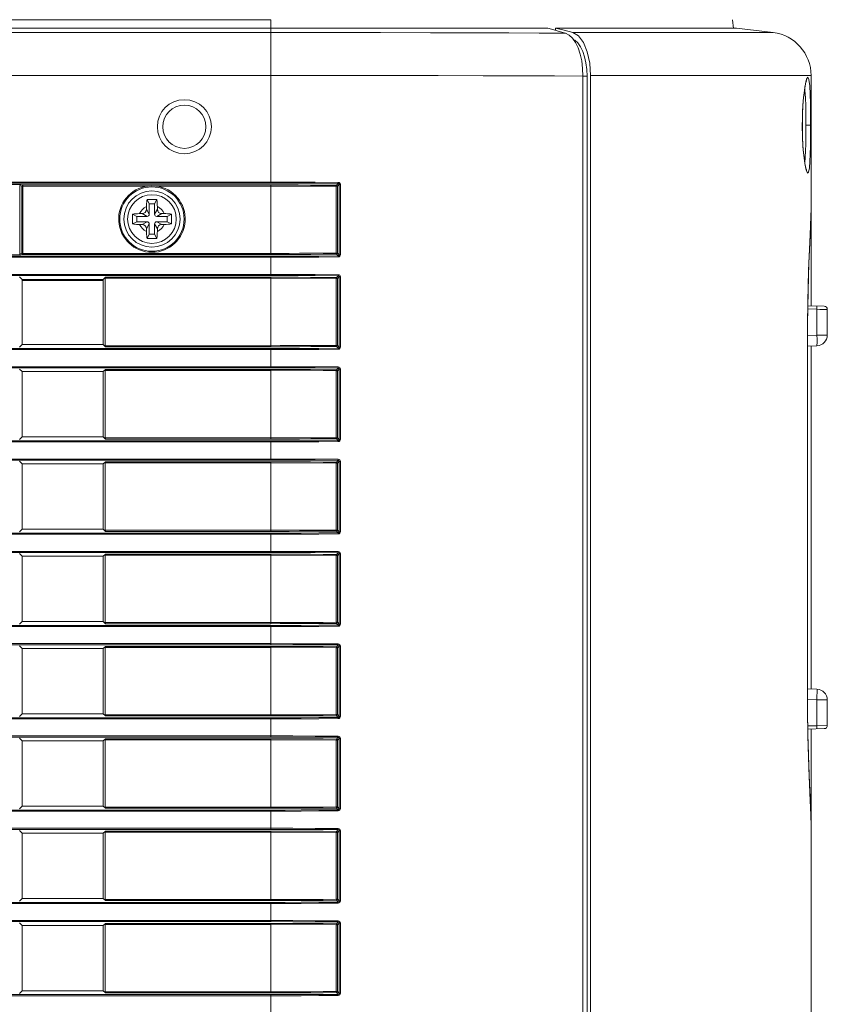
# Model space of a CAD drawing. Header units: millimetres. Extents: x 3925 to 5043, y -86 to 778.
# Tile 47 of 96: x 4601 to 4638, y 104 to 150. Entities that reach past the tile are written whole.
import ezdxf

# ---------------------------------------------------------------- set-up
doc = ezdxf.new("R2010")
doc.units = ezdxf.units.MM
doc.header["$LTSCALE"] = 46.255
for name, color, linetype in [('85-1A626G050DXF_CONTINUOUS_LINE', 7, 'CONTINUOUS'), ('H30-BOTTOM-CDXF_CONTINUOUS_LINE', 7, 'CONTINUOUS'), ('H30-RIGHT-CODXF_CONTINUOUS_LINE', 7, 'CONTINUOUS'), ('H30K-REAR-CODXF_CONTINUOUS_LINE', 7, 'CONTINUOUS')]:
    doc.layers.add(name, color=color, linetype=linetype)

msp = doc.modelspace()

# ---------------------------------------------------------------- linework, layer by layer
at = {"layer": '85-1A626G050DXF_CONTINUOUS_LINE', "color": 7, "linetype": 'Continuous', "lineweight": 0}
for p, q in [((4606.4633, 141.2422), (4606.4633, 141.1193)), ((4606.5883, 141.3693), (4606.4887, 141.5686)), ((4606.5883, 141.3693), (4606.5883, 140.8943)), ((4606.8383, 141.3693), (4606.5883, 141.3693)), ((4606.8383, 141.3693), (4606.9379, 141.5686)), ((4606.8383, 140.8943), (4606.8383, 141.3693)), ((4606.9633, 141.2422), (4606.9633, 141.1193)), ((4606.0133, 140.7943), (4605.814, 140.894)), ((4606.0133, 140.7943), (4606.0133, 140.5443)), ((4606.4883, 140.7943), (4606.0133, 140.7943)), ((4606.1405, 140.9193), (4606.2633, 140.9193)), ((4606.4883, 140.7943), (4606.2633, 140.9193)), ((4606.5883, 140.8943), (4606.4633, 141.1193)), ((4606.8383, 140.8943), (4606.9633, 141.1193)), ((4606.9383, 140.7943), (4607.1633, 140.9193)), ((4607.4133, 140.7943), (4606.9383, 140.7943)), ((4607.2861, 140.9193), (4607.1633, 140.9193)), ((4607.4133, 140.7943), (4607.6126, 140.894)), ((4607.4133, 140.5443), (4607.4133, 140.7943)), ((4606.0133, 140.5443), (4605.814, 140.4447)), ((4606.0133, 140.5443), (4606.4883, 140.5443)), ((4606.1405, 140.4193), (4606.2633, 140.4193)), ((4606.4883, 140.5443), (4606.2633, 140.4193)), ((4606.5883, 140.4443), (4606.4633, 140.2193)), ((4606.5883, 140.4443), (4606.5883, 139.9693)), ((4606.8383, 139.9693), (4606.8383, 140.4443)), ((4606.8383, 140.4443), (4606.9633, 140.2193)), ((4606.9383, 140.5443), (4607.1633, 140.4193)), ((4606.9383, 140.5443), (4607.4133, 140.5443)), ((4607.2861, 140.4193), (4607.1633, 140.4193)), ((4607.4133, 140.5443), (4607.6126, 140.4447)), ((4606.4633, 140.0965), (4606.4633, 140.2193)), ((4606.5883, 139.9693), (4606.4887, 139.7701)), ((4606.5883, 139.9693), (4606.8383, 139.9693)), ((4606.8383, 139.9693), (4606.9379, 139.7701)), ((4606.9633, 140.0965), (4606.9633, 140.2193))]:
    msp.add_line(p, q, dxfattribs=at)
for points in [[(4606.4633, 141.2422), (4606.4641, 141.3025), (4606.466, 141.3543), (4606.4686, 141.399), (4606.4718, 141.4382), (4606.4753, 141.4736), (4606.4792, 141.5065), (4606.4837, 141.5381), (4606.4887, 141.5686)], [(4606.4887, 141.5686), (4606.5628, 141.5727), (4606.6378, 141.5751), (4606.7133, 141.5759)], [(4606.7133, 141.5759), (4606.7888, 141.5751), (4606.8638, 141.5727), (4606.9379, 141.5686)], [(4606.9379, 141.5686), (4606.943, 141.5378), (4606.9475, 141.5059), (4606.9514, 141.4727), (4606.9549, 141.4372), (4606.958, 141.3979), (4606.9607, 141.3534), (4606.9625, 141.3019), (4606.9633, 141.2422)], [(4605.814, 140.4447), (4605.8104, 140.5086), (4605.808, 140.5728), (4605.8069, 140.6371), (4605.8069, 140.7015), (4605.808, 140.7659), (4605.8104, 140.8301), (4605.814, 140.894)], [(4605.814, 140.894), (4605.8869, 140.9048), (4605.9667, 140.9127), (4606.0519, 140.9177), (4606.1405, 140.9193)], [(4607.2861, 140.9193), (4607.3573, 140.9183), (4607.4265, 140.9151), (4607.4926, 140.9099), (4607.5549, 140.9028), (4607.6126, 140.894)], [(4607.6126, 140.894), (4607.6162, 140.8301), (4607.6186, 140.7659), (4607.6197, 140.7015), (4607.6197, 140.6371), (4607.6186, 140.5728), (4607.6162, 140.5086), (4607.6126, 140.4447)], [(4606.1405, 140.4193), (4606.0693, 140.4204), (4606.0001, 140.4236), (4605.934, 140.4288), (4605.8717, 140.4359), (4605.814, 140.4447)], [(4607.6126, 140.4447), (4607.5397, 140.4339), (4607.46, 140.4259), (4607.3747, 140.421), (4607.2861, 140.4193)], [(4606.4887, 139.7701), (4606.4836, 139.8009), (4606.4792, 139.8328), (4606.4752, 139.866), (4606.4717, 139.9015), (4606.4686, 139.9408), (4606.466, 139.9853), (4606.4641, 140.0368), (4606.4633, 140.0965)], [(4606.9633, 140.0965), (4606.9625, 140.0362), (4606.9606, 139.9844), (4606.958, 139.9397), (4606.9548, 139.9005), (4606.9513, 139.8651), (4606.9474, 139.8322), (4606.9429, 139.8006), (4606.9379, 139.7701)], [(4606.7133, 139.7628), (4606.6378, 139.7636), (4606.5628, 139.766), (4606.4887, 139.7701)], [(4606.9379, 139.7701), (4606.8638, 139.766), (4606.7888, 139.7636), (4606.7133, 139.7628)]]:
    msp.add_lwpolyline(points, dxfattribs=at)
msp.add_circle((4606.7133, 140.6693), 1.125, dxfattribs=at)
for centre, radius, start, end in [((4606.7133, 140.6693), 0.625, 113.57818, 156.42182), ((4606.7133, 140.6693), 0.625, 23.57818, 66.42182), ((4606.2633, 141.1193), 0.2, 270, 0), ((4606.4883, 140.8943), 0.1, 270, 0), ((4606.9383, 140.8943), 0.1, 180, 270), ((4607.1633, 141.1193), 0.2, 180, 270), ((4606.7133, 140.6693), 0.625, 203.57818, 246.42182), ((4606.2633, 140.2193), 0.2, 0, 90), ((4606.4883, 140.4443), 0.1, 0, 90), ((4606.9383, 140.4443), 0.1, 90, 180), ((4606.7133, 140.6693), 0.625, 293.57818, 336.42182), ((4607.1633, 140.2193), 0.2, 90, 180)]:
    msp.add_arc(centre, radius, start, end, dxfattribs=at)
at = {"layer": 'H30-BOTTOM-CDXF_CONTINUOUS_LINE', "color": 7, "linetype": 'Continuous', "lineweight": 0}
for p, q in [((4464.2133, 149.8907), (4612.2133, 149.8907)), ((4612.2133, 149.8907), (4612.2133, 149.5043)), ((4633.5738, 149.8907), (4633.6233, 149.4872))]:
    msp.add_line(p, q, dxfattribs=at)
at = {"layer": 'H30-RIGHT-CODXF_CONTINUOUS_LINE', "color": 7, "linetype": 'Continuous', "lineweight": 0}
for p, q in [((4451.39, 149.5043), (4625.0366, 149.5043)), ((4612.2133, 149.5043), (4612.2133, 142.3281)), ((4625.0366, 149.5043), (4625.3102, 149.4232)), ((4625.3102, 149.4232), (4625.6252, 149.3288)), ((4464.2133, 149.2964), (4612.2133, 149.2964)), ((4624.6328, 149.2702), (4625.85, 149.2608)), ((4625.6252, 149.3288), (4625.85, 149.2608)), ((4626.1675, 149.0367), (4626.3071, 148.8386)), ((4626.3071, 148.8386), (4626.4279, 148.591)), ((4626.643, 147.6362), (4626.6579, 147.281)), ((4626.8485, 147.28), (4626.8354, 147.5908)), ((4464.2133, 147.3113), (4612.2133, 147.3113)), ((4626.6579, 69.2699), (4626.6579, 147.281)), ((4626.6579, 147.28), (4626.8485, 147.28)), ((4626.8485, 69.271), (4626.8485, 147.28)), ((4464.2133, 142.3778), (4612.2133, 142.3778)), ((4464.2133, 142.3281), (4612.2133, 142.3281)), ((4599.3361, 142.2721), (4600.6491, 142.2721)), ((4600.5967, 142.2243), (4600.5967, 139.0543)), ((4600.6998, 142.1972), (4600.5967, 142.2243)), ((4600.7452, 142.2468), (4600.6491, 142.2721)), ((4600.6998, 142.1972), (4600.6998, 139.0815)), ((4606.5281, 142.1972), (4600.6998, 142.1972)), ((4600.7452, 142.2468), (4600.7395, 142.2461)), ((4600.7452, 142.2468), (4600.7452, 139.0319)), ((4612.2133, 142.2468), (4600.7452, 142.2468)), ((4612.2133, 142.1972), (4606.8985, 142.1972)), ((4612.2133, 142.2468), (4612.2133, 139.0319)), ((4615.2451, 142.1846), (4612.2133, 142.1972)), ((4615.2451, 139.0941), (4615.2451, 142.1846)), ((4615.2982, 142.1846), (4615.2451, 142.1846)), ((4615.2486, 142.2342), (4615.3297, 142.3153)), ((4615.2982, 142.1846), (4615.3785, 142.2649)), ((4615.2982, 139.0941), (4615.2982, 142.1846)), ((4615.3785, 142.2649), (4615.3785, 139.0138)), ((4615.3785, 142.2649), (4615.4317, 142.2649)), ((4615.4317, 142.2649), (4615.4317, 139.0138)), ((4612.2133, 138.9506), (4464.2133, 138.9506)), ((4600.6491, 139.0066), (4599.3361, 139.0066)), ((4600.6998, 139.0815), (4600.5967, 139.0543)), ((4600.7452, 139.0319), (4600.6491, 139.0066)), ((4612.2133, 139.0815), (4600.6998, 139.0815)), ((4600.7452, 139.0319), (4612.2133, 139.0319)), ((4612.2133, 138.9506), (4612.2133, 138.0581)), ((4615.2982, 139.0941), (4615.2451, 139.0941)), ((4615.2486, 139.0445), (4615.3297, 138.9633)), ((4615.2982, 139.0941), (4615.3785, 139.0138)), ((4615.4317, 139.0138), (4615.3785, 139.0138)), ((4612.2133, 138.9009), (4464.2133, 138.9009)), ((4464.2133, 138.1078), (4612.2133, 138.1078)), ((4464.2133, 138.0581), (4612.2133, 138.0581)), ((4615.2486, 137.9642), (4615.3297, 138.0453)), ((4600.5905, 138.0021), (4600.7133, 137.8793)), ((4600.7133, 137.8793), (4600.7133, 134.8593)), ((4604.4633, 137.8793), (4600.7133, 137.8793)), ((4600.7133, 137.8193), (4604.4633, 137.8193)), ((4604.4633, 137.8793), (4604.5608, 137.9768)), ((4604.4633, 134.8593), (4604.4633, 137.8793)), ((4604.5554, 134.8115), (4604.5554, 137.9272)), ((4612.2133, 137.9272), (4604.5554, 137.9272)), ((4612.2133, 137.9768), (4604.5608, 137.9768)), ((4612.2133, 137.9768), (4612.2133, 134.7619)), ((4615.2451, 137.9146), (4612.2133, 137.9272)), ((4615.2451, 134.8241), (4615.2451, 137.9146)), ((4615.2982, 137.9146), (4615.2451, 137.9146)), ((4615.2982, 137.9146), (4615.3785, 137.9949)), ((4615.2982, 134.8241), (4615.2982, 137.9146)), ((4615.3785, 137.9949), (4615.3785, 134.7438)), ((4615.3785, 137.9949), (4615.4317, 137.9949)), ((4615.4317, 137.9949), (4615.4317, 134.7438)), ((4600.5905, 134.7366), (4600.7133, 134.8593)), ((4600.7133, 134.8593), (4604.4633, 134.8593)), ((4604.5608, 134.7619), (4604.4633, 134.8593)), ((4615.2982, 134.8241), (4615.2451, 134.8241)), ((4615.2982, 134.8241), (4615.3785, 134.7438)), ((4612.2133, 134.6806), (4464.2133, 134.6806)), ((4612.2133, 134.6309), (4464.2133, 134.6309)), ((4604.5554, 134.8115), (4612.2133, 134.8115)), ((4604.5608, 134.7619), (4612.2133, 134.7619)), ((4612.2133, 134.6806), (4612.2133, 133.7881)), ((4615.2486, 134.7745), (4615.3297, 134.6933)), ((4615.4317, 134.7438), (4615.3785, 134.7438)), ((4464.2133, 133.8378), (4612.2133, 133.8378)), ((4464.2133, 133.7881), (4612.2133, 133.7881)), ((4600.7133, 133.6093), (4600.5905, 133.7321)), ((4600.7133, 133.6093), (4600.7133, 130.5893)), ((4600.7133, 133.6093), (4604.4633, 133.6093)), ((4604.4633, 133.6093), (4604.5608, 133.7068)), ((4604.4633, 130.5893), (4604.4633, 133.6093)), ((4604.5554, 130.5415), (4604.5554, 133.6572)), ((4612.2133, 133.6572), (4604.5554, 133.6572)), ((4612.2133, 133.7068), (4604.5608, 133.7068)), ((4612.2133, 133.7068), (4612.2133, 130.4919)), ((4615.2451, 133.6446), (4612.2133, 133.6572)), ((4615.2451, 130.5541), (4615.2451, 133.6446)), ((4615.2982, 133.6446), (4615.2451, 133.6446)), ((4615.2486, 133.6942), (4615.3297, 133.7753)), ((4615.2982, 133.6446), (4615.3785, 133.7249)), ((4615.2982, 130.5541), (4615.2982, 133.6446)), ((4615.3785, 133.7249), (4615.3785, 130.4738)), ((4615.3785, 133.7249), (4615.4317, 133.7249)), ((4615.4317, 133.7249), (4615.4317, 130.4738)), ((4612.2133, 130.4106), (4464.2133, 130.4106)), ((4612.2133, 130.3609), (4464.2133, 130.3609)), ((4600.5905, 130.4666), (4600.7133, 130.5893)), ((4600.7133, 130.5893), (4604.4633, 130.5893)), ((4604.5608, 130.4919), (4604.4633, 130.5893)), ((4604.5554, 130.5415), (4612.2133, 130.5415)), ((4604.5608, 130.4919), (4612.2133, 130.4919)), ((4612.2133, 130.4106), (4612.2133, 129.5181)), ((4615.2982, 130.5541), (4615.2451, 130.5541)), ((4615.2486, 130.5045), (4615.3297, 130.4233)), ((4615.2982, 130.5541), (4615.3785, 130.4738)), ((4615.4317, 130.4738), (4615.3785, 130.4738)), ((4464.2133, 129.5678), (4612.2133, 129.5678)), ((4464.2133, 129.5181), (4612.2133, 129.5181)), ((4600.7133, 129.3393), (4600.5905, 129.4621)), ((4604.4633, 129.3393), (4604.5608, 129.4368)), ((4604.5554, 126.2715), (4604.5554, 129.3872)), ((4612.2133, 129.3872), (4604.5554, 129.3872)), ((4612.2133, 129.4368), (4604.5608, 129.4368)), ((4612.2133, 129.4368), (4612.2133, 126.2219)), ((4615.2451, 129.3746), (4612.2133, 129.3872)), ((4615.2451, 126.2841), (4615.2451, 129.3746)), ((4615.2982, 129.3746), (4615.2451, 129.3746)), ((4615.2486, 129.4242), (4615.3297, 129.5053)), ((4615.2982, 129.3746), (4615.3785, 129.4549)), ((4615.2982, 126.2841), (4615.2982, 129.3746)), ((4615.3785, 129.4549), (4615.3785, 126.2038)), ((4615.3785, 129.4549), (4615.4317, 129.4549)), ((4615.4317, 129.4549), (4615.4317, 126.2038)), ((4600.7133, 129.3393), (4600.7133, 126.3193)), ((4600.7133, 129.3393), (4604.4633, 129.3393)), ((4604.4633, 126.3193), (4604.4633, 129.3393)), ((4600.5905, 126.1966), (4600.7133, 126.3193)), ((4600.7133, 126.3193), (4604.4633, 126.3193)), ((4604.5608, 126.2219), (4604.4633, 126.3193)), ((4604.5554, 126.2715), (4612.2133, 126.2715)), ((4604.5608, 126.2219), (4612.2133, 126.2219)), ((4615.2982, 126.2841), (4615.2451, 126.2841)), ((4615.2486, 126.2345), (4615.3297, 126.1533)), ((4615.2982, 126.2841), (4615.3785, 126.2038)), ((4615.4317, 126.2038), (4615.3785, 126.2038)), ((4612.2133, 126.1406), (4464.2133, 126.1406)), ((4612.2133, 126.0909), (4464.2133, 126.0909)), ((4612.2133, 126.1406), (4612.2133, 125.2481)), ((4464.2133, 125.2978), (4612.2133, 125.2978)), ((4464.2133, 125.2481), (4612.2133, 125.2481)), ((4600.7133, 125.0693), (4600.5905, 125.1921)), ((4600.7133, 125.0693), (4600.7133, 122.0493)), ((4600.7133, 125.0693), (4604.4633, 125.0693)), ((4604.4633, 125.0693), (4604.5608, 125.1668)), ((4604.4633, 122.0493), (4604.4633, 125.0693)), ((4604.5554, 122.0015), (4604.5554, 125.1172)), ((4612.2133, 125.1172), (4604.5554, 125.1172)), ((4612.2133, 125.1668), (4604.5608, 125.1668)), ((4612.2133, 125.1668), (4612.2133, 121.9519)), ((4615.2451, 125.1046), (4612.2133, 125.1172)), ((4615.2451, 122.0141), (4615.2451, 125.1046)), ((4615.2982, 125.1046), (4615.2451, 125.1046)), ((4615.2486, 125.1542), (4615.3297, 125.2353)), ((4615.2982, 125.1046), (4615.3785, 125.1849)), ((4615.2982, 122.0141), (4615.2982, 125.1046)), ((4615.3785, 125.1849), (4615.3785, 121.9338)), ((4615.3785, 125.1849), (4615.4317, 125.1849)), ((4615.4317, 125.1849), (4615.4317, 121.9338)), ((4612.2133, 121.8706), (4464.2133, 121.8706)), ((4612.2133, 121.8209), (4464.2133, 121.8209)), ((4600.5905, 121.9266), (4600.7133, 122.0493)), ((4600.7133, 122.0493), (4604.4633, 122.0493)), ((4604.5608, 121.9519), (4604.4633, 122.0493)), ((4604.5554, 122.0015), (4612.2133, 122.0015)), ((4604.5608, 121.9519), (4612.2133, 121.9519)), ((4612.2133, 121.8706), (4612.2133, 120.9781)), ((4615.2982, 122.0141), (4615.2451, 122.0141)), ((4615.2486, 121.9645), (4615.3297, 121.8833)), ((4615.2982, 122.0141), (4615.3785, 121.9338)), ((4615.4317, 121.9338), (4615.3785, 121.9338)), ((4464.2133, 121.0278), (4612.2133, 121.0278)), ((4464.2133, 120.9781), (4612.2133, 120.9781)), ((4600.7133, 120.7993), (4600.5905, 120.9221)), ((4600.7133, 120.7993), (4600.7133, 117.7793)), ((4600.7133, 120.7993), (4604.4633, 120.7993)), ((4604.4633, 120.7993), (4604.5608, 120.8968)), ((4604.4633, 117.7793), (4604.4633, 120.7993)), ((4604.5554, 117.7315), (4604.5554, 120.8472)), ((4612.2133, 120.8472), (4604.5554, 120.8472)), ((4612.2133, 120.8968), (4604.5608, 120.8968)), ((4612.2133, 120.8968), (4612.2133, 117.6819)), ((4615.2451, 120.8346), (4612.2133, 120.8472)), ((4615.2451, 117.7441), (4615.2451, 120.8346)), ((4615.2982, 120.8346), (4615.2451, 120.8346)), ((4615.2486, 120.8842), (4615.3297, 120.9653)), ((4615.2982, 120.8346), (4615.3785, 120.9149)), ((4615.2982, 117.7441), (4615.2982, 120.8346)), ((4615.3785, 120.9149), (4615.3785, 117.6638)), ((4615.3785, 120.9149), (4615.4317, 120.9149)), ((4615.4317, 120.9149), (4615.4317, 117.6638)), ((4612.2133, 117.6006), (4464.2133, 117.6006)), ((4612.2133, 117.5509), (4464.2133, 117.5509)), ((4600.5905, 117.6566), (4600.7133, 117.7793)), ((4600.7133, 117.7793), (4604.4633, 117.7793)), ((4604.5608, 117.6819), (4604.4633, 117.7793)), ((4604.5554, 117.7315), (4612.2133, 117.7315)), ((4604.5608, 117.6819), (4612.2133, 117.6819)), ((4612.2133, 117.6006), (4612.2133, 116.7081)), ((4615.2982, 117.7441), (4615.2451, 117.7441)), ((4615.2486, 117.6945), (4615.3297, 117.6133)), ((4615.2982, 117.7441), (4615.3785, 117.6638)), ((4615.4317, 117.6638), (4615.3785, 117.6638)), ((4464.2133, 116.7578), (4612.2133, 116.7578)), ((4464.2133, 116.7081), (4612.2133, 116.7081)), ((4600.7133, 116.5293), (4600.5905, 116.6521)), ((4604.4633, 116.5293), (4604.5608, 116.6268)), ((4612.2133, 116.6268), (4604.5608, 116.6268)), ((4612.2133, 116.6268), (4612.2133, 113.4119)), ((4615.2486, 116.6142), (4615.3297, 116.6953)), ((4615.2982, 116.5646), (4615.3785, 116.6449)), ((4615.3785, 116.6449), (4615.3785, 113.3938)), ((4615.3785, 116.6449), (4615.4317, 116.6449)), ((4615.4317, 116.6449), (4615.4317, 113.3938)), ((4600.7133, 116.5293), (4600.7133, 113.5093)), ((4600.7133, 116.5293), (4604.4633, 116.5293)), ((4604.4633, 113.5093), (4604.4633, 116.5293)), ((4604.5554, 113.4615), (4604.5554, 116.5772)), ((4612.2133, 116.5772), (4604.5554, 116.5772)), ((4615.2451, 116.5646), (4612.2133, 116.5772)), ((4615.2451, 113.4741), (4615.2451, 116.5646)), ((4615.2982, 116.5646), (4615.2451, 116.5646)), ((4615.2982, 113.4741), (4615.2982, 116.5646)), ((4600.5905, 113.3866), (4600.7133, 113.5093)), ((4600.7133, 113.5093), (4604.4633, 113.5093)), ((4604.5608, 113.4119), (4604.4633, 113.5093)), ((4604.5554, 113.4615), (4612.2133, 113.4615)), ((4604.5608, 113.4119), (4612.2133, 113.4119)), ((4615.2982, 113.4741), (4615.2451, 113.4741)), ((4615.2486, 113.4245), (4615.3297, 113.3433)), ((4615.2982, 113.4741), (4615.3785, 113.3938)), ((4612.2133, 113.3306), (4464.2133, 113.3306)), ((4612.2133, 113.2809), (4464.2133, 113.2809)), ((4612.2133, 113.3306), (4612.2133, 112.4381)), ((4615.4317, 113.3938), (4615.3785, 113.3938)), ((4464.2133, 112.4878), (4612.2133, 112.4878)), ((4464.2133, 112.4381), (4612.2133, 112.4381)), ((4600.7133, 112.2593), (4600.5905, 112.3821)), ((4600.7133, 112.2593), (4600.7133, 109.2393)), ((4600.7133, 112.2593), (4604.4633, 112.2593)), ((4604.4633, 112.2593), (4604.5608, 112.3568)), ((4604.4633, 109.2393), (4604.4633, 112.2593)), ((4604.5554, 109.1915), (4604.5554, 112.3072)), ((4612.2133, 112.3072), (4604.5554, 112.3072)), ((4612.2133, 112.3568), (4604.5608, 112.3568)), ((4612.2133, 112.3568), (4612.2133, 109.1419)), ((4615.2451, 112.2946), (4612.2133, 112.3072)), ((4615.2451, 109.2041), (4615.2451, 112.2946)), ((4615.2982, 112.2946), (4615.2451, 112.2946)), ((4615.2486, 112.3442), (4615.3297, 112.4253)), ((4615.2982, 112.2946), (4615.3785, 112.3749)), ((4615.2982, 109.2041), (4615.2982, 112.2946)), ((4615.3785, 112.3749), (4615.3785, 109.1238)), ((4615.3785, 112.3749), (4615.4317, 112.3749)), ((4615.4317, 112.3749), (4615.4317, 109.1238)), ((4612.2133, 109.0606), (4464.2133, 109.0606)), ((4612.2133, 109.0109), (4464.2133, 109.0109)), ((4600.5905, 109.1166), (4600.7133, 109.2393)), ((4600.7133, 109.2393), (4604.4633, 109.2393)), ((4604.5608, 109.1419), (4604.4633, 109.2393)), ((4604.5554, 109.1915), (4612.2133, 109.1915)), ((4604.5608, 109.1419), (4612.2133, 109.1419)), ((4612.2133, 109.0606), (4612.2133, 108.1681)), ((4615.2982, 109.2041), (4615.2451, 109.2041)), ((4615.2486, 109.1545), (4615.3297, 109.0733)), ((4615.2982, 109.2041), (4615.3785, 109.1238)), ((4615.4317, 109.1238), (4615.3785, 109.1238)), ((4464.2133, 108.2178), (4612.2133, 108.2178)), ((4464.2133, 108.1681), (4612.2133, 108.1681)), ((4600.7133, 107.9893), (4600.5905, 108.1121)), ((4600.7133, 107.9893), (4600.7133, 104.9693)), ((4600.7133, 107.9893), (4604.4633, 107.9893)), ((4604.4633, 107.9893), (4604.5608, 108.0868)), ((4604.4633, 104.9693), (4604.4633, 107.9893)), ((4604.5554, 104.9215), (4604.5554, 108.0372)), ((4612.2133, 108.0372), (4604.5554, 108.0372)), ((4612.2133, 108.0868), (4604.5608, 108.0868)), ((4612.2133, 108.0868), (4612.2133, 104.8719)), ((4615.2451, 108.0246), (4612.2133, 108.0372)), ((4615.2451, 104.9341), (4615.2451, 108.0246)), ((4615.2982, 108.0246), (4615.2451, 108.0246)), ((4615.2486, 108.0742), (4615.3297, 108.1553)), ((4615.2982, 108.0246), (4615.3785, 108.1049)), ((4615.2982, 104.9341), (4615.2982, 108.0246)), ((4615.3785, 108.1049), (4615.3785, 104.8538)), ((4615.3785, 108.1049), (4615.4317, 108.1049)), ((4615.4317, 108.1049), (4615.4317, 104.8538)), ((4612.2133, 104.7906), (4464.2133, 104.7906)), ((4600.5905, 104.8466), (4600.7133, 104.9693)), ((4600.7133, 104.9693), (4604.4633, 104.9693)), ((4604.5608, 104.8719), (4604.4633, 104.9693)), ((4604.5554, 104.9215), (4612.2133, 104.9215)), ((4604.5608, 104.8719), (4612.2133, 104.8719)), ((4612.2133, 104.7906), (4612.2133, 103.8981)), ((4615.2982, 104.9341), (4615.2451, 104.9341)), ((4615.2486, 104.8845), (4615.3297, 104.8033)), ((4615.2982, 104.9341), (4615.3785, 104.8538)), ((4615.4317, 104.8538), (4615.3785, 104.8538)), ((4612.2133, 104.7409), (4464.2133, 104.7409))]:
    msp.add_line(p, q, dxfattribs=at)
for points in [[(4612.2133, 149.2964), (4614.7683, 149.2957), (4617.2867, 149.2936), (4619.6021, 149.2898), (4621.5653, 149.2846), (4623.2196, 149.2781), (4624.6328, 149.2702)], [(4625.85, 149.2608), (4626.0135, 149.179), (4626.1675, 149.0367)], [(4626.8354, 147.5908), (4626.7966, 147.8916), (4626.7332, 148.173), (4626.6473, 148.426), (4626.5417, 148.6426), (4626.4197, 148.8159), (4626.2851, 148.9403), (4626.2082, 148.9789)], [(4626.4279, 148.591), (4626.5261, 148.3018), (4626.5985, 147.9801), (4626.643, 147.6362)], [(4612.2133, 147.3113), (4614.8705, 147.3107), (4617.5075, 147.3087), (4619.9519, 147.3054), (4622.0417, 147.3009), (4623.8159, 147.2953), (4625.3401, 147.2887), (4626.6579, 147.281)], [(4600.719, 142.2363), (4600.7066, 142.2211), (4600.6998, 142.1972)], [(4600.7395, 142.2461), (4600.7231, 142.2393), (4600.719, 142.2363)], [(4606.5281, 142.1972), (4606.7156, 142.2028), (4606.8985, 142.1972)], [(4612.2133, 142.3778), (4613.2341, 142.3764), (4614.2614, 142.3724), (4615.3334, 142.365)], [(4612.2133, 142.3281), (4613.2331, 142.3268), (4614.2592, 142.3228), (4615.3297, 142.3153)], [(4615.2486, 142.2342), (4614.6343, 142.2389), (4614.0535, 142.2422), (4613.4741, 142.2446), (4612.8678, 142.2462), (4612.2133, 142.2468)], [(4615.2486, 142.2342), (4615.247, 142.226), (4615.2457, 142.208), (4615.2451, 142.1846)], [(4615.2982, 142.1846), (4615.2913, 142.2092), (4615.2732, 142.2273), (4615.2486, 142.2342)], [(4615.3332, 142.365), (4615.3326, 142.3418), (4615.3313, 142.3239), (4615.3297, 142.3154)], [(4615.3297, 142.3154), (4615.3488, 142.3115), (4615.3642, 142.301), (4615.3744, 142.2857), (4615.3785, 142.2649)], [(4615.3334, 142.365), (4615.3713, 142.357), (4615.4021, 142.3362), (4615.423, 142.306), (4615.4317, 142.2649)], [(4600.6998, 139.0815), (4600.7067, 139.0574), (4600.7231, 139.0393), (4600.7452, 139.0319)], [(4612.2133, 139.0815), (4612.641, 139.0818), (4613.0672, 139.0825), (4613.5382, 139.0839), (4614.0634, 139.0861), (4614.6347, 139.0895), (4615.2451, 139.0941)], [(4612.2133, 139.0319), (4612.6415, 139.0321), (4613.0681, 139.0329), (4613.5397, 139.0343), (4614.0655, 139.0365), (4614.6374, 139.0399), (4615.2486, 139.0445)], [(4615.3297, 138.9633), (4614.4335, 138.9569), (4613.6131, 138.953), (4612.872, 138.9511), (4612.2133, 138.9506)], [(4615.2486, 139.0445), (4615.247, 139.0527), (4615.2457, 139.0707), (4615.2451, 139.0941)], [(4615.2486, 139.0445), (4615.2732, 139.0514), (4615.2913, 139.0695), (4615.2982, 139.0941)], [(4615.3785, 139.0138), (4615.375, 138.9944), (4615.3651, 138.9786), (4615.3503, 138.9679), (4615.3297, 138.9633)], [(4615.3297, 138.9633), (4615.3313, 138.9548), (4615.3326, 138.9369), (4615.3332, 138.9137)], [(4615.4317, 139.0138), (4615.4242, 138.9756), (4615.404, 138.9444), (4615.3742, 138.9229), (4615.3332, 138.9137)], [(4615.3332, 138.9137), (4614.4359, 138.9073), (4613.6145, 138.9034), (4612.8727, 138.9015), (4612.2133, 138.9009)], [(4612.2133, 138.1078), (4613.2341, 138.1064), (4614.2614, 138.1024), (4615.3334, 138.095)], [(4612.2133, 138.0581), (4613.2331, 138.0568), (4614.2592, 138.0528), (4615.3297, 138.0453)], [(4615.3332, 138.095), (4615.3326, 138.0718), (4615.3313, 138.0539), (4615.3297, 138.0454)], [(4615.3297, 138.0454), (4615.3488, 138.0415), (4615.3642, 138.031), (4615.3744, 138.0157), (4615.3785, 137.9949)], [(4615.3334, 138.095), (4615.3713, 138.087), (4615.4021, 138.0662), (4615.423, 138.036), (4615.4317, 137.9949)], [(4615.2486, 137.9642), (4614.6343, 137.9689), (4614.0535, 137.9722), (4613.4741, 137.9746), (4612.8678, 137.9762), (4612.2133, 137.9768)], [(4615.2486, 137.9642), (4615.247, 137.956), (4615.2457, 137.938), (4615.2451, 137.9146)], [(4615.2982, 137.9146), (4615.2913, 137.9392), (4615.2732, 137.9573), (4615.2486, 137.9642)], [(4612.2133, 134.8115), (4612.641, 134.8118), (4613.0672, 134.8125), (4613.5382, 134.8139), (4614.0634, 134.8161), (4614.6347, 134.8195), (4615.2451, 134.8241)], [(4615.2486, 134.7745), (4615.247, 134.7827), (4615.2457, 134.8007), (4615.2451, 134.8241)], [(4615.2486, 134.7745), (4615.2732, 134.7814), (4615.2913, 134.7995), (4615.2982, 134.8241)], [(4612.2133, 134.7619), (4612.6415, 134.7621), (4613.0681, 134.7629), (4613.5397, 134.7643), (4614.0655, 134.7665), (4614.6374, 134.7699), (4615.2486, 134.7745)], [(4615.3297, 134.6933), (4614.4335, 134.6869), (4613.6131, 134.683), (4612.872, 134.6811), (4612.2133, 134.6806)], [(4615.3332, 134.6437), (4614.4359, 134.6373), (4613.6145, 134.6334), (4612.8727, 134.6315), (4612.2133, 134.6309)], [(4615.3785, 134.7438), (4615.375, 134.7244), (4615.3651, 134.7086), (4615.3503, 134.6979), (4615.3297, 134.6933)], [(4615.3297, 134.6933), (4615.3313, 134.6848), (4615.3326, 134.6669), (4615.3332, 134.6437)], [(4615.4317, 134.7438), (4615.4242, 134.7056), (4615.404, 134.6744), (4615.3742, 134.6529), (4615.3332, 134.6437)], [(4612.2133, 133.8378), (4613.2341, 133.8364), (4614.2614, 133.8324), (4615.3334, 133.825)], [(4612.2133, 133.7881), (4613.2331, 133.7868), (4614.2592, 133.7828), (4615.3297, 133.7753)], [(4615.2486, 133.6942), (4614.6343, 133.6989), (4614.0535, 133.7022), (4613.4741, 133.7046), (4612.8678, 133.7062), (4612.2133, 133.7068)], [(4615.2486, 133.6942), (4615.247, 133.686), (4615.2457, 133.668), (4615.2451, 133.6446)], [(4615.2982, 133.6446), (4615.2913, 133.6692), (4615.2732, 133.6873), (4615.2486, 133.6942)], [(4615.3332, 133.825), (4615.3326, 133.8018), (4615.3313, 133.7839), (4615.3297, 133.7754)], [(4615.3297, 133.7754), (4615.3488, 133.7715), (4615.3642, 133.761), (4615.3744, 133.7457), (4615.3785, 133.7249)], [(4615.3334, 133.825), (4615.3713, 133.817), (4615.4021, 133.7962), (4615.423, 133.766), (4615.4317, 133.7249)], [(4612.2133, 130.5415), (4612.641, 130.5418), (4613.0672, 130.5425), (4613.5382, 130.5439), (4614.0634, 130.5461), (4614.6347, 130.5495), (4615.2451, 130.5541)], [(4612.2133, 130.4919), (4612.6415, 130.4921), (4613.0681, 130.4929), (4613.5397, 130.4943), (4614.0655, 130.4965), (4614.6374, 130.4999), (4615.2486, 130.5045)], [(4615.3297, 130.4233), (4614.4335, 130.4169), (4613.6131, 130.413), (4612.872, 130.4111), (4612.2133, 130.4106)], [(4615.3332, 130.3737), (4614.4359, 130.3673), (4613.6145, 130.3634), (4612.8727, 130.3615), (4612.2133, 130.3609)], [(4615.2486, 130.5045), (4615.247, 130.5127), (4615.2457, 130.5307), (4615.2451, 130.5541)], [(4615.2486, 130.5045), (4615.2732, 130.5114), (4615.2913, 130.5295), (4615.2982, 130.5541)], [(4615.3785, 130.4738), (4615.375, 130.4544), (4615.3651, 130.4386), (4615.3503, 130.4279), (4615.3297, 130.4233)], [(4615.3297, 130.4233), (4615.3313, 130.4148), (4615.3326, 130.3969), (4615.3332, 130.3737)], [(4615.4317, 130.4738), (4615.4242, 130.4356), (4615.404, 130.4044), (4615.3742, 130.3829), (4615.3332, 130.3737)], [(4612.2133, 129.5678), (4613.2341, 129.5664), (4614.2614, 129.5624), (4615.3334, 129.555)], [(4612.2133, 129.5181), (4613.2331, 129.5168), (4614.2592, 129.5128), (4615.3297, 129.5053)], [(4615.2486, 129.4242), (4614.6343, 129.4289), (4614.0535, 129.4322), (4613.4741, 129.4346), (4612.8678, 129.4362), (4612.2133, 129.4368)], [(4615.2486, 129.4242), (4615.247, 129.416), (4615.2457, 129.398), (4615.2451, 129.3746)], [(4615.2982, 129.3746), (4615.2913, 129.3992), (4615.2732, 129.4173), (4615.2486, 129.4242)], [(4615.3332, 129.555), (4615.3326, 129.5318), (4615.3313, 129.5139), (4615.3297, 129.5054)], [(4615.3297, 129.5054), (4615.3488, 129.5015), (4615.3642, 129.491), (4615.3744, 129.4757), (4615.3785, 129.4549)], [(4615.3334, 129.555), (4615.3713, 129.547), (4615.4021, 129.5262), (4615.423, 129.496), (4615.4317, 129.4549)], [(4612.2133, 126.2715), (4612.641, 126.2718), (4613.0672, 126.2725), (4613.5382, 126.2739), (4614.0634, 126.2761), (4614.6347, 126.2795), (4615.2451, 126.2841)], [(4612.2133, 126.2219), (4612.6415, 126.2221), (4613.0681, 126.2229), (4613.5397, 126.2243), (4614.0655, 126.2265), (4614.6374, 126.2299), (4615.2486, 126.2345)], [(4615.2486, 126.2345), (4615.247, 126.2427), (4615.2457, 126.2607), (4615.2451, 126.2841)], [(4615.2486, 126.2345), (4615.2732, 126.2414), (4615.2913, 126.2595), (4615.2982, 126.2841)], [(4615.3785, 126.2038), (4615.375, 126.1844), (4615.3651, 126.1686), (4615.3503, 126.1579), (4615.3297, 126.1533)], [(4615.4317, 126.2038), (4615.4242, 126.1656), (4615.404, 126.1344), (4615.3742, 126.1129), (4615.3332, 126.1037)], [(4615.3297, 126.1533), (4614.4335, 126.1469), (4613.6131, 126.143), (4612.872, 126.1411), (4612.2133, 126.1406)], [(4615.3332, 126.1037), (4614.4359, 126.0973), (4613.6145, 126.0934), (4612.8727, 126.0915), (4612.2133, 126.0909)], [(4615.3297, 126.1533), (4615.3313, 126.1448), (4615.3326, 126.1269), (4615.3332, 126.1037)], [(4612.2133, 125.2978), (4613.2341, 125.2964), (4614.2614, 125.2924), (4615.3334, 125.285)], [(4615.3332, 125.285), (4615.3326, 125.2618), (4615.3313, 125.2439), (4615.3297, 125.2354)], [(4615.3334, 125.285), (4615.3713, 125.277), (4615.4021, 125.2562), (4615.423, 125.226), (4615.4317, 125.1849)], [(4612.2133, 125.2481), (4613.2331, 125.2468), (4614.2592, 125.2428), (4615.3297, 125.2353)], [(4615.2486, 125.1542), (4614.6343, 125.1589), (4614.0535, 125.1622), (4613.4741, 125.1646), (4612.8678, 125.1662), (4612.2133, 125.1668)], [(4615.2486, 125.1542), (4615.247, 125.146), (4615.2457, 125.128), (4615.2451, 125.1046)], [(4615.2982, 125.1046), (4615.2913, 125.1292), (4615.2732, 125.1473), (4615.2486, 125.1542)], [(4615.3297, 125.2354), (4615.3488, 125.2315), (4615.3642, 125.221), (4615.3744, 125.2057), (4615.3785, 125.1849)], [(4612.2133, 122.0015), (4612.641, 122.0018), (4613.0672, 122.0025), (4613.5382, 122.0039), (4614.0634, 122.0061), (4614.6347, 122.0095), (4615.2451, 122.0141)], [(4612.2133, 121.9519), (4612.6415, 121.9521), (4613.0681, 121.9529), (4613.5397, 121.9543), (4614.0655, 121.9565), (4614.6374, 121.9599), (4615.2486, 121.9645)], [(4615.3297, 121.8833), (4614.4335, 121.8769), (4613.6131, 121.873), (4612.872, 121.8711), (4612.2133, 121.8706)], [(4615.3332, 121.8337), (4614.4359, 121.8273), (4613.6145, 121.8234), (4612.8727, 121.8215), (4612.2133, 121.8209)], [(4615.2486, 121.9645), (4615.247, 121.9727), (4615.2457, 121.9907), (4615.2451, 122.0141)], [(4615.2486, 121.9645), (4615.2732, 121.9714), (4615.2913, 121.9895), (4615.2982, 122.0141)], [(4615.3785, 121.9338), (4615.375, 121.9144), (4615.3651, 121.8986), (4615.3503, 121.8879), (4615.3297, 121.8833)], [(4615.3297, 121.8833), (4615.3313, 121.8748), (4615.3326, 121.8569), (4615.3332, 121.8337)], [(4615.4317, 121.9338), (4615.4242, 121.8956), (4615.404, 121.8644), (4615.3742, 121.8429), (4615.3332, 121.8337)], [(4612.2133, 121.0278), (4613.2341, 121.0264), (4614.2614, 121.0224), (4615.3334, 121.015)], [(4612.2133, 120.9781), (4613.2331, 120.9768), (4614.2592, 120.9728), (4615.3297, 120.9653)], [(4615.2486, 120.8842), (4614.6343, 120.8889), (4614.0535, 120.8922), (4613.4741, 120.8946), (4612.8678, 120.8962), (4612.2133, 120.8968)], [(4615.2486, 120.8842), (4615.247, 120.876), (4615.2457, 120.858), (4615.2451, 120.8346)], [(4615.2982, 120.8346), (4615.2913, 120.8592), (4615.2732, 120.8773), (4615.2486, 120.8842)], [(4615.3332, 121.015), (4615.3326, 120.9918), (4615.3313, 120.9739), (4615.3297, 120.9654)], [(4615.3297, 120.9654), (4615.3488, 120.9615), (4615.3642, 120.951), (4615.3744, 120.9357), (4615.3785, 120.9149)], [(4615.3334, 121.015), (4615.3713, 121.007), (4615.4021, 120.9862), (4615.423, 120.956), (4615.4317, 120.9149)], [(4612.2133, 117.7315), (4612.641, 117.7318), (4613.0672, 117.7325), (4613.5382, 117.7339), (4614.0634, 117.7361), (4614.6347, 117.7395), (4615.2451, 117.7441)], [(4612.2133, 117.6819), (4612.6415, 117.6821), (4613.0681, 117.6829), (4613.5397, 117.6843), (4614.0655, 117.6865), (4614.6374, 117.6899), (4615.2486, 117.6945)], [(4615.3297, 117.6133), (4614.4335, 117.6069), (4613.6131, 117.603), (4612.872, 117.6011), (4612.2133, 117.6006)], [(4615.3332, 117.5637), (4614.4359, 117.5573), (4613.6145, 117.5534), (4612.8727, 117.5515), (4612.2133, 117.5509)], [(4615.2486, 117.6945), (4615.247, 117.7027), (4615.2457, 117.7207), (4615.2451, 117.7441)], [(4615.2486, 117.6945), (4615.2732, 117.7014), (4615.2913, 117.7195), (4615.2982, 117.7441)], [(4615.3785, 117.6638), (4615.375, 117.6444), (4615.3651, 117.6286), (4615.3503, 117.6179), (4615.3297, 117.6133)], [(4615.3297, 117.6133), (4615.3313, 117.6048), (4615.3326, 117.5869), (4615.3332, 117.5637)], [(4615.4317, 117.6638), (4615.4242, 117.6256), (4615.404, 117.5944), (4615.3742, 117.5729), (4615.3332, 117.5637)], [(4612.2133, 116.7578), (4613.2341, 116.7564), (4614.2614, 116.7524), (4615.3334, 116.745)], [(4612.2133, 116.7081), (4613.2331, 116.7068), (4614.2592, 116.7028), (4615.3297, 116.6953)], [(4615.2486, 116.6142), (4614.6343, 116.6189), (4614.0535, 116.6222), (4613.4741, 116.6246), (4612.8678, 116.6262), (4612.2133, 116.6268)], [(4615.2486, 116.6142), (4615.247, 116.606), (4615.2457, 116.588), (4615.2451, 116.5646)], [(4615.2982, 116.5646), (4615.2913, 116.5892), (4615.2732, 116.6073), (4615.2486, 116.6142)], [(4615.3332, 116.745), (4615.3326, 116.7218), (4615.3313, 116.7039), (4615.3297, 116.6954)], [(4615.3297, 116.6954), (4615.3488, 116.6915), (4615.3642, 116.681), (4615.3744, 116.6657), (4615.3785, 116.6449)], [(4615.3334, 116.745), (4615.3713, 116.737), (4615.4021, 116.7162), (4615.423, 116.686), (4615.4317, 116.6449)], [(4612.2133, 113.4615), (4612.641, 113.4618), (4613.0672, 113.4625), (4613.5382, 113.4639), (4614.0634, 113.4661), (4614.6347, 113.4695), (4615.2451, 113.4741)], [(4612.2133, 113.4119), (4612.6415, 113.4121), (4613.0681, 113.4129), (4613.5397, 113.4143), (4614.0655, 113.4165), (4614.6374, 113.4199), (4615.2486, 113.4245)], [(4615.2486, 113.4245), (4615.247, 113.4327), (4615.2457, 113.4507), (4615.2451, 113.4741)], [(4615.2486, 113.4245), (4615.2732, 113.4314), (4615.2913, 113.4495), (4615.2982, 113.4741)], [(4615.3297, 113.3433), (4614.4335, 113.3369), (4613.6131, 113.333), (4612.872, 113.3311), (4612.2133, 113.3306)], [(4615.3332, 113.2937), (4614.4359, 113.2873), (4613.6145, 113.2834), (4612.8727, 113.2815), (4612.2133, 113.2809)], [(4615.3785, 113.3938), (4615.375, 113.3744), (4615.3651, 113.3586), (4615.3503, 113.3479), (4615.3297, 113.3433)], [(4615.3297, 113.3433), (4615.3313, 113.3348), (4615.3326, 113.3169), (4615.3332, 113.2937)], [(4615.4317, 113.3938), (4615.4242, 113.3556), (4615.404, 113.3244), (4615.3742, 113.3029), (4615.3332, 113.2937)], [(4612.2133, 112.4878), (4613.2341, 112.4864), (4614.2614, 112.4824), (4615.3334, 112.475)], [(4612.2133, 112.4381), (4613.2331, 112.4368), (4614.2592, 112.4328), (4615.3297, 112.4253)], [(4615.2486, 112.3442), (4614.6343, 112.3489), (4614.0535, 112.3522), (4613.4741, 112.3546), (4612.8678, 112.3562), (4612.2133, 112.3568)], [(4615.2486, 112.3442), (4615.247, 112.336), (4615.2457, 112.318), (4615.2451, 112.2946)], [(4615.2982, 112.2946), (4615.2913, 112.3192), (4615.2732, 112.3373), (4615.2486, 112.3442)], [(4615.3332, 112.475), (4615.3326, 112.4518), (4615.3313, 112.4339), (4615.3297, 112.4254)], [(4615.3297, 112.4254), (4615.3488, 112.4215), (4615.3642, 112.411), (4615.3744, 112.3957), (4615.3785, 112.3749)], [(4615.3334, 112.475), (4615.3713, 112.467), (4615.4021, 112.4462), (4615.423, 112.416), (4615.4317, 112.3749)], [(4612.2133, 109.1915), (4612.641, 109.1918), (4613.0672, 109.1925), (4613.5382, 109.1939), (4614.0634, 109.1961), (4614.6347, 109.1995), (4615.2451, 109.2041)], [(4612.2133, 109.1419), (4612.6415, 109.1421), (4613.0681, 109.1429), (4613.5397, 109.1443), (4614.0655, 109.1465), (4614.6374, 109.1499), (4615.2486, 109.1545)], [(4615.3297, 109.0733), (4614.4335, 109.0669), (4613.6131, 109.063), (4612.872, 109.0611), (4612.2133, 109.0606)], [(4615.3332, 109.0237), (4614.4359, 109.0173), (4613.6145, 109.0134), (4612.8727, 109.0115), (4612.2133, 109.0109)], [(4615.2486, 109.1545), (4615.247, 109.1627), (4615.2457, 109.1807), (4615.2451, 109.2041)], [(4615.2486, 109.1545), (4615.2732, 109.1614), (4615.2913, 109.1795), (4615.2982, 109.2041)], [(4615.3785, 109.1238), (4615.375, 109.1044), (4615.3651, 109.0886), (4615.3503, 109.0779), (4615.3297, 109.0733)], [(4615.3297, 109.0733), (4615.3313, 109.0648), (4615.3326, 109.0469), (4615.3332, 109.0237)], [(4615.4317, 109.1238), (4615.4242, 109.0856), (4615.404, 109.0544), (4615.3742, 109.0329), (4615.3332, 109.0237)], [(4612.2133, 108.2178), (4613.2341, 108.2164), (4614.2614, 108.2124), (4615.3334, 108.205)], [(4612.2133, 108.1681), (4613.2331, 108.1668), (4614.2592, 108.1628), (4615.3297, 108.1553)], [(4615.2486, 108.0742), (4614.6343, 108.0789), (4614.0535, 108.0822), (4613.4741, 108.0846), (4612.8678, 108.0862), (4612.2133, 108.0868)], [(4615.2486, 108.0742), (4615.247, 108.066), (4615.2457, 108.048), (4615.2451, 108.0246)], [(4615.2982, 108.0246), (4615.2913, 108.0492), (4615.2732, 108.0673), (4615.2486, 108.0742)], [(4615.3332, 108.205), (4615.3326, 108.1818), (4615.3313, 108.1639), (4615.3297, 108.1554)], [(4615.3297, 108.1554), (4615.3488, 108.1515), (4615.3642, 108.141), (4615.3744, 108.1257), (4615.3785, 108.1049)], [(4615.3334, 108.205), (4615.3713, 108.197), (4615.4021, 108.1762), (4615.423, 108.146), (4615.4317, 108.1049)], [(4612.2133, 104.9215), (4612.641, 104.9218), (4613.0672, 104.9225), (4613.5382, 104.9239), (4614.0634, 104.9261), (4614.6347, 104.9295), (4615.2451, 104.9341)], [(4612.2133, 104.8719), (4612.6415, 104.8721), (4613.0681, 104.8729), (4613.5397, 104.8743), (4614.0655, 104.8765), (4614.6374, 104.8799), (4615.2486, 104.8845)], [(4615.3297, 104.8033), (4614.4335, 104.7969), (4613.6131, 104.793), (4612.872, 104.7911), (4612.2133, 104.7906)], [(4615.2486, 104.8845), (4615.247, 104.8927), (4615.2457, 104.9107), (4615.2451, 104.9341)], [(4615.2486, 104.8845), (4615.2732, 104.8914), (4615.2913, 104.9095), (4615.2982, 104.9341)], [(4615.3785, 104.8538), (4615.375, 104.8344), (4615.3651, 104.8186), (4615.3503, 104.8079), (4615.3297, 104.8033)], [(4615.3297, 104.8033), (4615.3313, 104.7948), (4615.3326, 104.7769), (4615.3332, 104.7537)], [(4615.4317, 104.8538), (4615.4242, 104.8156), (4615.404, 104.7844), (4615.3742, 104.7629), (4615.3332, 104.7537)], [(4615.3332, 104.7537), (4614.4359, 104.7473), (4613.6145, 104.7434), (4612.8727, 104.7415), (4612.2133, 104.7409)]]:
    msp.add_lwpolyline(points, dxfattribs=at)
for centre, radius in [((4608.2133, 144.9393), 1.25), ((4608.2133, 144.9393), 1), ((4606.7133, 140.6693), 1.4892), ((4606.7133, 140.6693), 1.3)]:
    msp.add_circle(centre, radius, dxfattribs=at)
msp.add_arc((4606.7133, 140.6693), 1.539, 96.91233, 83.08767, dxfattribs=at)
for centre, major_axis, ratio, start_param, end_param in [((4600.6519, 142.2218), (-0.0537, 0.0141), 0.9007478, -1.2863943, 0.232875), ((4600.6519, 139.0569), (-0.0537, -0.0141), 0.9007478, -0.232875, 1.2863943), ((4604.5615, 137.9272), (0, -0.05), 0.1227846, -3.0194196, -1.5707963), ((4604.5615, 134.8115), (0, -0.05), 0.1227846, -1.5707963, -0.122173), ((4604.5615, 133.6572), (0, -0.05), 0.1227846, -3.0194196, -1.5707963), ((4604.5615, 130.5415), (0, -0.05), 0.1227846, -1.5707963, -0.122173), ((4604.5615, 129.3872), (0, -0.05), 0.1227846, -3.0194196, -1.5707963), ((4604.5615, 126.2715), (0, -0.05), 0.1227846, -1.5707963, -0.122173), ((4604.5615, 125.1172), (0, -0.05), 0.1227846, -3.0194196, -1.5707963), ((4604.5615, 122.0015), (0, -0.05), 0.1227846, -1.5707963, -0.122173), ((4604.5615, 120.8472), (0, -0.05), 0.1227846, -3.0194196, -1.5707963), ((4604.5615, 117.7315), (0, -0.05), 0.1227846, -1.5707963, -0.122173), ((4604.5615, 116.5772), (0, -0.05), 0.1227846, -3.0194196, -1.5707963), ((4604.5615, 113.4615), (0, -0.05), 0.1227846, -1.5707963, -0.122173), ((4604.5615, 112.3072), (0, -0.05), 0.1227846, -3.0194196, -1.5707963), ((4604.5615, 109.1915), (0, -0.05), 0.1227846, -1.5707963, -0.122173), ((4604.5615, 108.0372), (0, -0.05), 0.1227846, -3.0194196, -1.5707963), ((4604.5615, 104.9215), (0, -0.05), 0.1227846, -1.5707963, -0.122173)]:
    msp.add_ellipse(centre, major_axis=major_axis, ratio=ratio, start_param=start_param, end_param=end_param, dxfattribs=at)
at = {"layer": 'H30K-REAR-CODXF_CONTINUOUS_LINE', "color": 7, "linetype": 'Continuous', "lineweight": 0}
for p, q in [((4625.3881, 149.3999), (4625.3881, 149.5043)), ((4625.7839, 149.4011), (4625.3881, 149.5043)), ((4625.3881, 149.5043), (4633.7633, 149.5043)), ((4626.1814, 149.2974), (4625.7839, 149.4011)), ((4635.457, 149.2964), (4633.7633, 149.5043)), ((4626.4429, 149.1456), (4626.1814, 149.2974)), ((4626.6747, 148.8392), (4626.4429, 149.1456)), ((4633.6054, 149.2952), (4632.4435, 149.2973)), ((4626.8544, 148.4074), (4626.6747, 148.8392)), ((4626.969, 147.8825), (4626.8544, 148.4074)), ((4627.0081, 147.3124), (4626.969, 147.8825)), ((4627.0081, 147.3124), (4627.0082, 69.2337)), ((4628.2131, 147.3136), (4627.0082, 147.3122)), ((4632.2135, 147.3151), (4628.2131, 147.3136)), ((4635.2316, 147.3101), (4632.2135, 147.3151)), ((4635.7132, 147.3099), (4635.2316, 147.3101)), ((4636.5926, 147.31), (4635.7132, 147.3099)), ((4637.2133, 147.3113), (4636.5926, 147.31)), ((4637.2133, 141.168), (4637.2133, 147.3113)), ((4636.9183, 146.7101), (4636.9301, 146.6226)), ((4636.9946, 147.0683), (4636.9966, 147.0734)), ((4636.8096, 145.2251), (4636.818, 145.5506)), ((4636.9679, 145.4908), (4636.9701, 145.0043)), ((4636.8053, 145.0043), (4636.8079, 145.0043)), ((4636.8079, 145.0043), (4636.8096, 145.2251)), ((4636.9701, 145.0043), (4636.9695, 144.7326)), ((4637.1895, 145.0043), (4636.9701, 145.0043)), ((4636.9695, 144.7326), (4636.9671, 144.4402)), ((4636.9395, 143.5148), (4636.9196, 143.2897)), ((4637.213, 141.1086), (4637.2133, 141.168)), ((4637.2133, 141.1086), (4637.2133, 136.6452)), ((4637.8185, 136.6334), (4637.0603, 136.6598)), ((4637.4808, 136.4953), (4637.0591, 136.51)), ((4637.4808, 136.4953), (4637.4808, 135.3032)), ((4637.6244, 136.4917), (4637.4808, 136.4953)), ((4637.9633, 136.4835), (4637.6244, 136.4917)), ((4637.9633, 136.4835), (4637.9633, 135.3032)), ((4637.0514, 117.9393), (4637.0514, 135.7893)), ((4637.0514, 135.7893), (4637.0533, 135.7893)), ((4637.0533, 117.9393), (4637.0533, 135.7893)), ((4637.4808, 135.3032), (4637.0533, 135.2883)), ((4637.9633, 135.3032), (4637.4808, 135.3032)), ((4637.4808, 134.8035), (4637.0533, 134.7886)), ((4637.2133, 134.8035), (4637.2133, 118.9252)), ((4637.4808, 118.9252), (4637.0533, 118.9401)), ((4637.4808, 118.4255), (4637.0533, 118.4404)), ((4637.4808, 118.4255), (4637.4808, 117.2334)), ((4637.4808, 118.4255), (4637.9633, 118.4255)), ((4637.9633, 118.4255), (4637.9633, 117.2452)), ((4637.0514, 117.9393), (4637.0533, 117.9393)), ((4637.0594, 117.2187), (4637.4808, 117.2334)), ((4637.0606, 117.0689), (4637.8185, 117.0953)), ((4637.2133, 112.6124), (4637.2133, 117.0835)), ((4637.4808, 117.2334), (4637.942, 117.2447)), ((4637.942, 117.2447), (4637.9633, 117.2452)), ((4637.2133, 112.5607), (4637.2131, 112.6124)), ((4637.2133, 100.6224), (4637.2133, 112.5607))]:
    msp.add_line(p, q, dxfattribs=at)
for points in [[(4632.4435, 149.2973), (4630.8015, 149.3003), (4628.6644, 149.3003), (4626.1812, 149.2974)], [(4635.457, 149.2964), (4635.1701, 149.2956), (4634.8685, 149.2951), (4634.3775, 149.2948), (4633.6054, 149.2952)], [(4636.9003, 146.6197), (4636.9479, 146.9174), (4637.0032, 147.1394), (4637.0621, 147.2286), (4637.1139, 147.1182)], [(4637.1139, 147.1182), (4637.1493, 146.8246), (4637.1698, 146.4383)], [(4636.8758, 146.3832), (4636.9014, 146.5967), (4636.9278, 146.7736), (4636.9535, 146.9126), (4636.977, 147.0121), (4636.9946, 147.0683)], [(4636.8053, 145.0043), (4636.8081, 145.2958), (4636.8175, 145.6097), (4636.8352, 145.9428), (4636.8625, 146.2854), (4636.9003, 146.6197)], [(4636.818, 145.5506), (4636.8327, 145.856), (4636.8524, 146.1352), (4636.8758, 146.3832)], [(4636.9301, 146.6226), (4636.9505, 146.2793), (4636.9618, 145.9027), (4636.9679, 145.4908)], [(4637.1698, 146.4383), (4637.1811, 146.0147), (4637.1873, 145.5514), (4637.1895, 145.0043)], [(4636.9211, 143.2449), (4636.8728, 143.6208), (4636.8376, 144.0293), (4636.8146, 144.4769), (4636.8053, 145.0043)], [(4636.8188, 144.4367), (4636.81, 144.7568), (4636.8079, 145.0043)], [(4637.1895, 145.0043), (4637.1889, 144.6987), (4637.1865, 144.37), (4637.1817, 144.0227), (4637.1731, 143.6688), (4637.1588, 143.3289)], [(4636.8766, 143.6176), (4636.8534, 143.8618), (4636.8337, 144.1365), (4636.8188, 144.4367)], [(4636.9671, 144.4402), (4636.9623, 144.1315), (4636.9538, 143.8168), (4636.9395, 143.5148)], [(4636.9281, 143.2331), (4636.902, 143.4074), (4636.8766, 143.6176)], [(4637.1588, 143.3289), (4637.1356, 143.0355), (4637.0993, 142.8334), (4637.046, 142.7869), (4636.9818, 142.9404), (4636.9211, 143.2449)], [(4636.9931, 142.9399), (4636.9958, 142.9355), (4636.9942, 142.9412), (4636.9767, 142.9975), (4636.9536, 143.096), (4636.9281, 143.2331)], [(4637.0514, 135.7893), (4637.07, 137.3511), (4637.1106, 138.6232), (4637.1536, 139.6048), (4637.1871, 140.3269), (4637.207, 140.8333), (4637.213, 141.1086)], [(4637.0533, 135.7893), (4637.0619, 136.8454), (4637.0997, 138.2896), (4637.1534, 139.5751), (4637.1996, 140.6108), (4637.213, 141.1069)], [(4637.4808, 136.4953), (4637.4827, 136.5702), (4637.4827, 136.625), (4637.4808, 136.6452)], [(4637.4808, 135.3032), (4637.4861, 135.1109), (4637.488, 134.9463), (4637.486, 134.84), (4637.4808, 134.8035)], [(4637.4808, 118.9252), (4637.4861, 118.8864), (4637.488, 118.7748), (4637.486, 118.6124), (4637.4808, 118.4255)], [(4637.2131, 112.6124), (4637.1989, 113.1247), (4637.1623, 113.9379), (4637.1212, 114.8475), (4637.0866, 115.7767), (4637.0617, 116.7789), (4637.0514, 117.9393)], [(4637.2131, 112.6106), (4637.2003, 113.0994), (4637.1547, 114.126), (4637.101, 115.4018), (4637.0625, 116.8402), (4637.0533, 117.9393)], [(4637.4808, 117.2334), (4637.4827, 117.1585), (4637.4827, 117.1037), (4637.4808, 117.0835)]]:
    msp.add_lwpolyline(points, dxfattribs=at)
for centre, radius, start, end in [((4635.2133, 147.3113), 2, 0, 83), ((4637.8133, 136.4835), 0.15, 0, 88), ((4637.4633, 135.3032), 0.5, 272, 0), ((4637.4633, 118.4255), 0.5, 0, 88), ((4637.8133, 117.2452), 0.15, 272, 0)]:
    msp.add_arc(centre, radius, start, end, dxfattribs=at)

doc.saveas('drawing.dxf')
